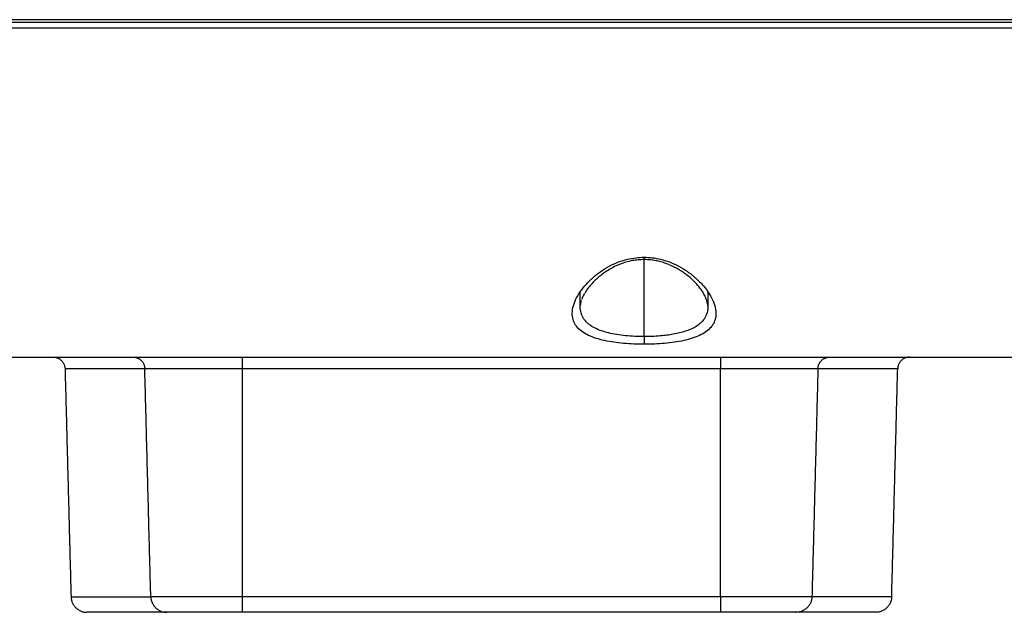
# Model space of a CAD drawing. Header units: millimetres. Extents: x 9946 to 11276, y -3292 to -1962.
# Tile 26 of 170: x 10553 to 10614, y -2332 to -2295. Entities that reach past the tile are written whole.
import ezdxf

# ---------------------------------------------------------------- set-up
doc = ezdxf.new("R2010")
doc.units = ezdxf.units.MM
doc.layers.add('ROXX NEO lite', color=7, linetype='Continuous', true_color=0x000000)

msp = doc.modelspace()

# ---------------------------------------------------------------- linework, layer by layer
at = {"layer": 'ROXX NEO lite', "color": 18, "lineweight": -3, "true_color": 0x000000}
for points, degree in [([(10643.942, -2295.256), (10593.479, -2295.256), (10543.016, -2295.256)], 2), ([(10543.016, -2295.406), (10593.484, -2295.406), (10643.952, -2295.406)], 2), ([(10543.016, -2295.762), (10593.484, -2295.762), (10643.952, -2295.762)], 2), ([(10591.804, -2315.607), (10591.59, -2315.607), (10591.164, -2315.598), (10590.521, -2315.557), (10589.899, -2315.486), (10589.313, -2315.38), (10588.783, -2315.24), (10588.316, -2315.06), (10587.924, -2314.836), (10587.615, -2314.564), (10587.402, -2314.24), (10587.295, -2313.863), (10587.304, -2313.432), (10587.438, -2312.954), (10587.699, -2312.443), (10588.079, -2311.926), (10588.559, -2311.439), (10589.094, -2311.018), (10589.653, -2310.681), (10590.213, -2310.43), (10590.762, -2310.262), (10591.293, -2310.168), (10591.635, -2310.147), (10591.804, -2310.148)], 3), ([(10591.804, -2310.148), (10591.971, -2310.148), (10592.312, -2310.167), (10592.841, -2310.261), (10593.389, -2310.429), (10593.949, -2310.678), (10594.505, -2311.012), (10595.044, -2311.434), (10595.524, -2311.922), (10595.906, -2312.437), (10596.168, -2312.947), (10596.303, -2313.427), (10596.314, -2313.858), (10596.208, -2314.236), (10595.997, -2314.559), (10595.69, -2314.832), (10595.298, -2315.057), (10594.832, -2315.238), (10594.304, -2315.378), (10593.721, -2315.484), (10593.099, -2315.557), (10592.452, -2315.598), (10592.021, -2315.607), (10591.804, -2315.607)], 3), ([(10591.804, -2310.162), (10591.804, -2310.199), (10591.804, -2310.229), (10591.804, -2310.251)], 3), ([(10591.804, -2315.126), (10591.804, -2312.718), (10591.804, -2310.31)], 2), ([(10587.804, -2313.245), (10587.804, -2312.778), (10587.804, -2312.311)], 2), ([(10587.867, -2312.87), (10587.833, -2312.98), (10587.814, -2313.078), (10587.807, -2313.17)], 3), ([(10588.071, -2312.419), (10587.993, -2312.553), (10587.933, -2312.682), (10587.889, -2312.804)], 3), ([(10595.804, -2312.312), (10595.804, -2312.779), (10595.804, -2313.245)], 2), ([(10591.804, -2315.147), (10591.804, -2315.2), (10591.804, -2315.306), (10591.804, -2315.44), (10591.804, -2315.504), (10591.804, -2315.53)], 3), ([(10541.27, -2316.406), (10594.455, -2316.406), (10647.641, -2316.406)], 2), ([(10560.878, -2331.432), (10560.691, -2324.284), (10560.504, -2317.137)], 2), ([(10596.604, -2317.137), (10581.604, -2317.137), (10566.604, -2317.137)], 2), ([(10566.604, -2317.137), (10566.604, -2324.284), (10566.604, -2331.432)], 2), ([(10596.604, -2331.432), (10596.604, -2324.284), (10596.604, -2317.137)], 2), ([(10602.704, -2317.137), (10602.517, -2324.284), (10602.329, -2331.432)], 2), ([(10596.604, -2331.432), (10581.604, -2331.432), (10566.604, -2331.432)], 2)]:
    msp.add_open_spline(points, degree=degree, dxfattribs=at)
for points, knots in [([(10591.804, -2310.297), (10591.677, -2310.297), (10591.551, -2310.303), (10591.426, -2310.315), (10591.312, -2310.326), (10591.199, -2310.342), (10591.088, -2310.362), (10590.976, -2310.382), (10590.866, -2310.408), (10590.758, -2310.436), (10590.639, -2310.468), (10590.523, -2310.505), (10590.41, -2310.546), (10590.357, -2310.565), (10590.305, -2310.585), (10590.253, -2310.606), (10590.184, -2310.634), (10590.117, -2310.663), (10590.051, -2310.694), (10589.924, -2310.753), (10589.802, -2310.816), (10589.686, -2310.883)], [0.200745, 0.200745, 0.200745, 0.200745, 0.580426, 0.580426, 0.580426, 0.92584, 0.92584, 0.92584, 1.274711, 1.274711, 1.274711, 1.660305, 1.660305, 1.660305, 1.842, 1.842, 1.842, 2.085277, 2.085277, 2.085277, 2.552675, 2.552675, 2.552675, 2.552675]), ([(10593.355, -2310.606), (10593.249, -2310.563), (10593.139, -2310.524), (10593.027, -2310.488), (10592.918, -2310.454), (10592.806, -2310.423), (10592.691, -2310.397), (10592.588, -2310.374), (10592.482, -2310.354), (10592.375, -2310.338), (10592.278, -2310.324), (10592.179, -2310.313), (10592.08, -2310.306), (10591.988, -2310.3), (10591.896, -2310.297), (10591.804, -2310.297)], [6.738065, 6.738065, 6.738065, 6.738065, 7.111742, 7.111742, 7.111742, 7.474836, 7.474836, 7.474836, 7.803298, 7.803298, 7.803298, 8.10286, 8.10286, 8.10286, 8.379188, 8.379188, 8.379188, 8.379188]), ([(10589.659, -2310.898), (10589.542, -2310.966), (10589.428, -2311.039), (10589.322, -2311.113), (10589.287, -2311.137), (10589.252, -2311.162), (10589.218, -2311.187), (10589.13, -2311.252), (10589.047, -2311.318), (10588.967, -2311.385), (10588.929, -2311.417), (10588.892, -2311.449), (10588.856, -2311.481), (10588.777, -2311.552), (10588.701, -2311.624), (10588.63, -2311.697), (10588.602, -2311.726), (10588.574, -2311.755), (10588.547, -2311.784), (10588.467, -2311.871), (10588.393, -2311.958), (10588.326, -2312.044), (10588.236, -2312.159), (10588.158, -2312.272), (10588.092, -2312.384)], [2.588212, 2.588212, 2.588212, 2.588212, 3.066393, 3.066393, 3.066393, 3.223866, 3.223866, 3.223866, 3.630776, 3.630776, 3.630776, 3.822771, 3.822771, 3.822771, 4.25032, 4.25032, 4.25032, 4.421624, 4.421624, 4.421624, 4.929681, 4.929681, 4.929681, 5.6021, 5.6021, 5.6021, 5.6021]), ([(10595.803, -2313.211), (10595.802, -2313.161), (10595.796, -2313.109), (10595.786, -2313.055), (10595.776, -2312.996), (10595.761, -2312.935), (10595.741, -2312.87), (10595.72, -2312.803), (10595.694, -2312.733), (10595.662, -2312.662), (10595.622, -2312.572), (10595.574, -2312.479), (10595.516, -2312.384), (10595.493, -2312.344), (10595.468, -2312.305), (10595.441, -2312.265), (10595.359, -2312.141), (10595.264, -2312.015), (10595.155, -2311.889), (10595.125, -2311.854), (10595.093, -2311.819), (10595.061, -2311.784), (10594.988, -2311.705), (10594.91, -2311.627), (10594.827, -2311.549), (10594.802, -2311.526), (10594.777, -2311.503), (10594.752, -2311.481), (10594.665, -2311.403), (10594.572, -2311.326), (10594.474, -2311.251), (10594.447, -2311.229), (10594.418, -2311.208), (10594.39, -2311.187), (10594.301, -2311.122), (10594.207, -2311.057), (10594.11, -2310.996), (10594.057, -2310.962), (10594.003, -2310.93), (10593.948, -2310.898), (10593.882, -2310.859), (10593.813, -2310.821), (10593.743, -2310.785), (10593.627, -2310.725), (10593.505, -2310.668), (10593.379, -2310.616)], [1.083439, 1.083439, 1.083439, 1.083439, 1.497741, 1.497741, 1.497741, 1.940027, 1.940027, 1.940027, 2.40062, 2.40062, 2.40062, 2.977793, 2.977793, 2.977793, 3.215622, 3.215622, 3.215622, 3.953278, 3.953278, 3.953278, 4.158635, 4.158635, 4.158635, 4.620381, 4.620381, 4.620381, 4.757466, 4.757466, 4.757466, 5.223839, 5.223839, 5.223839, 5.356382, 5.356382, 5.356382, 5.769378, 5.769378, 5.769378, 5.991926, 5.991926, 5.991926, 6.26227, 6.26227, 6.26227, 6.708855, 6.708855, 6.708855, 6.708855]), ([(10591.804, -2315.126), (10591.413, -2315.126), (10590.62, -2315.09), (10589.533, -2314.915), (10588.662, -2314.605), (10588.097, -2314.173), (10587.846, -2313.705), (10587.804, -2313.384), (10587.804, -2313.246)], [-14.005125, -14.005125, -14.005125, -14.005125, -12.815463, -11.599493, -10.352984, -9.147722, -8.054303, -7.286756, -7.286756, -7.286756, -7.286756]), ([(10595.804, -2313.245), (10595.804, -2313.333), (10595.781, -2313.614), (10595.603, -2314.055), (10595.13, -2314.491), (10594.452, -2314.796), (10593.663, -2314.988), (10592.78, -2315.101), (10592.141, -2315.126), (10591.804, -2315.126)], [-6.716218, -6.716218, -6.716218, -6.716218, -6.228156, -5.109731, -3.9483, -2.875424, -1.938139, -1.024692, 0, 0, 0, 0])]:
    msp.add_open_spline(points, degree=3, knots=knots, dxfattribs=at)
at = {"layer": 'ROXX NEO lite', "color": 18, "true_color": 0x000000}
for points, weights in [([(10554.754, -2316.406), (10555.485, -2316.406), (10555.504, -2317.137)], [1, 0.716301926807, 1]), ([(10554.754, -2316.406), (10555.485, -2316.406), (10555.504, -2317.137)], [1, 0.716301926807, 1]), ([(10608.454, -2316.406), (10607.723, -2316.406), (10607.704, -2317.137)], [1, 0.716301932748, 1]), ([(10608.454, -2316.406), (10607.723, -2316.406), (10607.704, -2317.137)], [1, 0.716301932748, 1]), ([(10555.878, -2331.432), (10555.904, -2332.406), (10556.878, -2332.406)], [1, 0.716301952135, 1]), ([(10555.878, -2331.432), (10555.904, -2332.406), (10556.878, -2332.406)], [1, 0.716301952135, 1]), ([(10607.329, -2331.432), (10607.304, -2332.406), (10606.33, -2332.406)], [1, 0.716301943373, 1]), ([(10607.329, -2331.432), (10607.304, -2332.406), (10606.33, -2332.406)], [1, 0.716301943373, 1]), ([(10561.878, -2332.406), (10556.878, -2332.406), (10556.878, -2332.406)], [1, 0.822441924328, 1]), ([(10561.878, -2332.406), (10556.878, -2332.406), (10556.878, -2332.406)], [1, 0.822441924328, 1]), ([(10566.604, -2332.406), (10561.878, -2332.406), (10561.878, -2332.406)], [1, 0.707106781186, 1]), ([(10566.604, -2332.406), (10561.878, -2332.406), (10561.878, -2332.406)], [1, 0.707106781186, 1]), ([(10601.33, -2332.406), (10601.33, -2332.406), (10596.604, -2332.406)], [1, 0.707106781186, 1]), ([(10601.33, -2332.406), (10601.33, -2332.406), (10596.604, -2332.406)], [1, 0.707106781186, 1]), ([(10606.33, -2332.406), (10606.33, -2332.406), (10601.33, -2332.406)], [1, 0.822441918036, 1]), ([(10606.33, -2332.406), (10606.33, -2332.406), (10601.33, -2332.406)], [1, 0.822441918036, 1])]:
    msp.add_rational_spline(points, weights, degree=2, dxfattribs=at)
at = {"layer": 'ROXX NEO lite', "color": 18, "lineweight": -3, "true_color": 0x000000}
for points, weights in [([(10559.754, -2316.406), (10560.485, -2316.406), (10560.504, -2317.137)], [1, 0.71630194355, 1]), ([(10566.604, -2316.406), (10566.604, -2316.406), (10566.604, -2317.137)], [1, 0.71630194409, 1]), ([(10596.604, -2316.406), (10596.604, -2316.406), (10596.604, -2317.137)], [1, 0.716301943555, 1]), ([(10602.704, -2317.137), (10602.723, -2316.406), (10603.454, -2316.406)], [1, 0.716301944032, 1]), ([(10560.504, -2317.137), (10555.504, -2317.137), (10555.504, -2317.137)], [1, 0.85162796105, 1]), ([(10566.604, -2317.137), (10560.504, -2317.137), (10560.504, -2317.137)], [1, 0.707106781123, 1]), ([(10602.704, -2317.137), (10602.704, -2317.137), (10596.604, -2317.137)], [1, 0.707106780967, 1]), ([(10607.704, -2317.137), (10607.704, -2317.137), (10602.704, -2317.137)], [1, 0.851627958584, 1]), ([(10555.878, -2331.432), (10555.878, -2331.432), (10560.878, -2331.432)], [1, 0.844679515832, 1]), ([(10566.604, -2331.432), (10560.878, -2331.432), (10560.878, -2331.432)], [1, 0.707106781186, 1]), ([(10560.878, -2331.432), (10560.904, -2332.406), (10561.878, -2332.406)], [1, 0.716301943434, 1]), ([(10566.604, -2331.432), (10566.604, -2332.406), (10566.604, -2332.406)], [1, 0.716301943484, 1]), ([(10596.604, -2331.432), (10596.604, -2332.406), (10596.604, -2332.406)], [1, 0.716301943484, 1]), ([(10602.329, -2331.432), (10602.329, -2331.432), (10596.604, -2331.432)], [1, 0.707106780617, 1]), ([(10602.329, -2331.432), (10602.304, -2332.406), (10601.33, -2332.406)], [1, 0.716301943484, 1]), ([(10607.329, -2331.432), (10607.329, -2331.432), (10602.329, -2331.432)], [1, 0.844679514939, 1])]:
    msp.add_rational_spline(points, weights, degree=2, dxfattribs=at)
at = {"layer": 'ROXX NEO lite', "color": 18, "true_color": 0x000000}
for points in [[(10555.504, -2317.137), (10555.691, -2324.284), (10555.878, -2331.432)], [(10555.504, -2317.137), (10555.691, -2324.284), (10555.878, -2331.432)], [(10607.329, -2331.432), (10607.517, -2324.284), (10607.704, -2317.137)], [(10607.329, -2331.432), (10607.517, -2324.284), (10607.704, -2317.137)], [(10596.604, -2332.406), (10581.604, -2332.406), (10566.604, -2332.406)], [(10596.604, -2332.406), (10581.604, -2332.406), (10566.604, -2332.406)]]:
    msp.add_open_spline(points, degree=2, dxfattribs=at)

doc.saveas('drawing.dxf')
